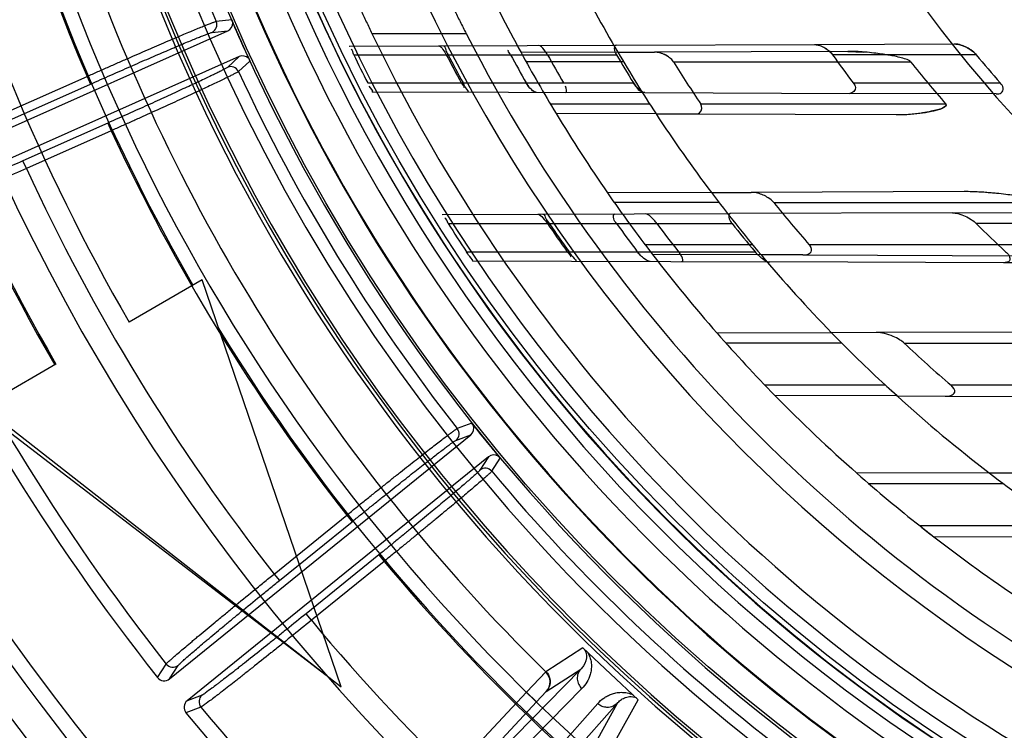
# Model space of a CAD drawing. Header units: millimetres. Extents: x 0 to 297, y 0 to 210.
# Tile 9 of 256: x 142.547 to 142.827, y 90.573 to 90.775. Entities that reach past the tile are written whole.
import ezdxf

# ---------------------------------------------------------------- set-up
doc = ezdxf.new("R2010")
doc.units = ezdxf.units.MM
doc.header["$LTSCALE"] = 16.335
doc.layers.get('0').update_dxf_attribs({"linetype": 'CONTINUOUS'})
for name, color, linetype in [('01_GLOBAL', 7, 'CONTINUOUS'), ('INTFCLR_144815', 7, 'CONTINUOUS'), ('INTFCLR_72935', 7, 'CONTINUOUS')]:
    doc.layers.add(name, color=color, linetype=linetype)

msp = doc.modelspace()

# ---------------------------------------------------------------- linework, layer by layer
at = {"color": 7, "linetype": 'Continuous'}
msp.add_circle((144.2368034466, 92.193132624), 3.04, dxfattribs=at)
at = {"color": 9, "linetype": 'Continuous'}
msp.add_arc((144.2368034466, 92.193132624), 3.001038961, 182.9674534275, 267.0325465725, dxfattribs=at)
at = {"layer": '01_GLOBAL', "color": 7, "linetype": 'Continuous'}
msp.add_circle((144.2368034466, 92.193132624), 3.08, dxfattribs=at)
at = {"layer": 'INTFCLR_144815', "color": 9, "linetype": 'Continuous'}
for p, q in [((142.6069472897, 90.77481928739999), (142.6025497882, 90.7743897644)), ((142.6013218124, 90.77125597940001), (142.605812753, 90.77168851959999)), ((142.6468510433, 90.7709503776), (142.6736457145, 90.7709503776)), ((142.6090666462, 90.764380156), (142.6057401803, 90.7613321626)), ((142.6088907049, 90.76014783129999), (142.6121524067, 90.7631284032)), ((142.5417021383, 90.7480191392), (142.5657952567, 90.7587460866)), ((142.5657952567, 90.7587460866), (142.566771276, 90.75655391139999)), ((142.5426781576, 90.745826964), (142.566771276, 90.75655391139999)), ((142.5716955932, 90.74549371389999), (142.5475806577, 90.7347570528)), ((142.5726716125, 90.74330153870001), (142.548556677, 90.7325648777)), ((142.5716955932, 90.74549371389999), (142.5726716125, 90.74330153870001)), ((142.548556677, 90.7325648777), (142.5475806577, 90.7347570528)), ((142.6752542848, 90.6601554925), (142.6711177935, 90.6586024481)), ((142.6707427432, 90.6552576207), (142.6749687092, 90.65683776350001)), ((142.6800032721, 90.65062059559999), (142.6775790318, 90.6468155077)), ((142.6809287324, 90.64648694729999), (142.6833078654, 90.65021014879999)), ((142.619002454, 90.61724722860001), (142.639664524, 90.63397904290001)), ((142.639664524, 90.63397904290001), (142.6411746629, 90.6321141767)), ((142.6205125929, 90.6153823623), (142.6411746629, 90.6321141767)), ((142.6487937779, 90.6227053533), (142.6281136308, 90.60595890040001)), ((142.6487937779, 90.6227053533), (142.6503039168, 90.6208404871)), ((142.6503039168, 90.6208404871), (142.6296237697, 90.6040940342)), ((142.619002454, 90.61724722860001), (142.6205125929, 90.6153823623)), ((142.6296237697, 90.6040940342), (142.6281136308, 90.60595890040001)), ((142.7068070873, 90.5962168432), (142.6963239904, 90.5894125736)), ((142.5858666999, 90.58780582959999), (142.5883193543, 90.5916431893)), ((142.5892592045, 90.5874315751), (142.5917129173, 90.59126052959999)), ((142.7062229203, 90.5901530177), (142.6293489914, 90.5119247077)), ((142.69644927, 90.5838315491), (142.7062229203, 90.5901530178)), ((142.6907726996, 90.5836584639), (142.626423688, 90.5146525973)), ((142.7065602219, 90.584649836), (142.6291113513, 90.50583645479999)), ((142.6907726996, 90.58365846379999), (142.693698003, 90.5809305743)), ((142.693698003, 90.5809305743), (142.6964314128, 90.5838785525)), ((142.5985334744, 90.5828056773), (142.594281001, 90.5812040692)), ((142.6293489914, 90.5119247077), (142.693698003, 90.5809305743)), ((142.6378686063, 90.4976701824), (142.7110874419, 90.580428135)), ((142.6439254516, 90.4983319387), (142.7166007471, 90.58047553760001)), ((142.7166007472, 90.58047553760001), (142.7109764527, 90.57028473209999)), ((142.716552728, 90.57054897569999), (142.7226091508, 90.581481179)), ((142.59819826, 90.5794114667), (142.5939378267, 90.57781262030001))]:
    msp.add_line(p, q, dxfattribs=at)
at = {"layer": 'INTFCLR_144815', "color": 6, "linetype": 'Continuous'}
for p, q in [((142.6072290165, 90.7740889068), (142.6069684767, 90.77476953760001)), ((142.5052554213, 90.72691751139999), (142.6058127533, 90.7716885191)), ((142.609066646, 90.7643801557), (142.5084939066, 90.7196022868)), ((142.6117981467, 90.7638264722), (142.6121275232, 90.7631819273)), ((142.5985337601, 90.70090896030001), (142.5777491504, 90.68890896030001)), ((142.6380740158, 90.585173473), (142.5985337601, 90.70090896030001)), ((142.5569645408, 90.67690896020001), (142.5350425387, 90.66425228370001)), ((142.5361799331, 90.66490895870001), (142.6380740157, 90.5851734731)), ((142.5350425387, 90.66425228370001), (142.6338257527, 90.5884978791)), ((142.6757154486, 90.6595229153), (142.6752876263, 90.6601129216)), ((142.5892592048, 90.5874315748), (142.6749687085, 90.6568377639)), ((142.6800032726, 90.65062059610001), (142.5942810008, 90.5812040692)), ((142.6827850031, 90.6507927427), (142.6832699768, 90.650255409))]:
    msp.add_line(p, q, dxfattribs=at)
at = {"layer": 'INTFCLR_144815', "color": 7, "linetype": 'Continuous'}
for p, q in [((142.7226090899, 90.5814811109), (142.7068069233, 90.59621686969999)), ((142.7147080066, 90.58884899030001), (142.7068069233, 90.59621686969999)), ((142.6964206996, 90.5895737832), (142.6907726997, 90.5836584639)), ((142.6907726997, 90.58365846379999), (142.6963238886, 90.58941267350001)), ((142.7226090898, 90.5814811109), (142.7147080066, 90.58884899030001))]:
    msp.add_line(p, q, dxfattribs=at)
at = {"layer": 'INTFCLR_144815', "color": 6, "linetype": 'Continuous'}
for radius in [0.5104906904, 0.4864760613]:
    msp.add_circle((143.076579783, 90.97690896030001), radius, dxfattribs=at)
for centre, radius, start, end in [((143.076579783, 90.97690896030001), 0.7037433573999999, 313.9937911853, 154.5150993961), ((143.076579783, 90.97690896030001), 0.6797433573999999, 312.9543589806, 154.5144414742), ((143.076579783, 90.97690896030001), 0.6572577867, 108.7136429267, 257.7559644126), ((143.076579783, 90.97690896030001), 0.5288304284, 45.0000000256, 314.9999999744), ((143.076579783, 90.97690896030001), 0.5278840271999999, 44.999999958, 315.000000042), ((143.076579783, 90.97690896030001), 0.5271191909, 44.99999997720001, 315.0000000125), ((143.076579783, 90.97690896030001), 0.5111765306, 47.86578076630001, 312.1342192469), ((143.076579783, 90.97690896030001), 0.5038693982, 45.72777364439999, 314.2722263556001), ((143.076579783, 90.97690896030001), 0.4878728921, 45.6663486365, 314.3336513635), ((143.076579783, 90.97690896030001), 0.4878399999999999, 45.741955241, 314.258044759), ((143.076579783, 90.97690896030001), 0.60041335, 180.0000000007, 210.0000000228), ((143.076579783, 90.97690896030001), 0.6, 180.0000000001, 210.0000000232), ((143.076579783, 90.97690896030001), 0.5760000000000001, 180, 209.9999999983), ((143.076579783, 90.97690896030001), 0.488, 190.6326298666, 247.7397281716), ((142.600341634, 90.77344739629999), 0.0024007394, 294.0980463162, 23.1112071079), ((142.604837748, 90.773881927), 0.002400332, 293.9659207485, 4.947000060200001), ((143.076579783, 90.97690896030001), 0.5112679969, 203.2829108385, 204.7170891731), ((143.076579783, 90.97690896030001), 0.5112984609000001, 203.3705704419, 204.6294295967), ((143.076579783, 90.97690896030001), 0.4765351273, 205.6072723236, 244.3927276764), ((143.076579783, 90.97690896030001), 0.4525204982, 207.0737153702, 242.9262846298), ((142.610044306, 90.7621882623), 0.002400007, 43.04760209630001, 114.0385179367), ((142.606712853, 90.759137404), 0.0024007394, 24.8892238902, 113.9019535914), ((143.0769374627, 90.9761686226), 0.62608, 204.5122890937, 218.3386713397), ((143.076579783, 90.97690896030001), 0.6797433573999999, 205.4855585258, 293.0456409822), ((143.076579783, 90.97690896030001), 0.7037433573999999, 205.4849006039, 292.0062088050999), ((142.6734592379, 90.65870408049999), 0.0024003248, 308.9658167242, 19.947083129), ((143.076579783, 90.97690896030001), 0.5112679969, 218.2829108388, 219.7170891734), ((143.076579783, 90.97690896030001), 0.5112984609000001, 218.3705704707, 219.6294295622), ((142.6692287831, 90.657120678), 0.0024007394, 309.0980464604, 38.1112069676), ((142.6815149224, 90.6487564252), 0.0024000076, 58.04761187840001, 129.038476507), ((142.6790866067, 90.64494727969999), 0.0024007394, 39.8892239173, 128.9019536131), ((142.587747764, 90.5892956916), 0.0023998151, 218.3800098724, 309.0354165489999), ((142.5957901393, 90.5793380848), 0.0023998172, 128.9646396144, 219.4730081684), ((143.0769374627, 90.9761686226), 0.62608, 219.5142520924, 233.3456460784)]:
    msp.add_arc(centre, radius, start, end, dxfattribs=at)
at = {"layer": 'INTFCLR_144815', "color": 9, "linetype": 'Continuous'}
for centre, radius, start, end in [((143.076579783, 90.97690896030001), 0.5509009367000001, 52.2436298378, 307.7563701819), ((143.076579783, 90.97690896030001), 0.6528896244, 125.9035433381, 247.5002459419), ((143.076579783, 90.97690896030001), 0.518921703, 52.5411294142, 307.4588705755), ((143.076579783, 90.97690896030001), 0.5036973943, 45.7280221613, 314.2719778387), ((143.076579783, 90.97690896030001), 0.4956986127, 45.73034182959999, 314.2696581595), ((143.0765797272, 90.9769089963), 0.5889772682, 125.9035433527, 247.5002459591), ((143.0765797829, 90.97690896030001), 0.5550226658, 128.484146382, 209.9999999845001), ((143.076579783, 90.97690896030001), 0.4911103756, 128.4841463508, 246.0405071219), ((143.0765797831, 90.97690896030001), 0.5554240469, 159.8720266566, 203.1279733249), ((143.076579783, 90.97690896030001), 0.5154788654, 159.8664381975, 203.1335617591), ((143.076579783, 90.97690896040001), 0.5429069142, 198.4596803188, 225.5403197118), ((143.0765797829, 90.97690896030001), 0.5154788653, 204.8664382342, 218.1335617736), ((143.0765797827, 90.9769089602), 0.5554240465, 204.8720266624, 218.1279733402), ((143.0769374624, 90.9761686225), 0.5818324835, 204.7515083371, 218.0887233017), ((143.0769374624, 90.9761686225), 0.6217776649, 204.6484090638, 218.201512), ((143.076579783, 90.97690896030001), 0.6663072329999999, 203.8266800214, 313.0809380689), ((143.076579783, 90.97690896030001), 0.6743078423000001, 203.8278898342, 312.5732768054), ((143.076579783, 90.97690896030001), 0.6983060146, 203.8266800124, 319.1799903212), ((143.0765797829, 90.97690896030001), 0.5550226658, 211.4870912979, 246.040507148), ((143.0765797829, 90.97690896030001), 0.5154788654, 219.8664382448, 233.1335617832), ((143.0765797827, 90.9769089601), 0.5554240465, 219.8720266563, 233.1279733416), ((143.0769374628, 90.9761686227), 0.581832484, 219.7536127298, 233.0962001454), ((142.5902053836, 90.5931288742), 0.0024008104, 218.228624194, 308.8994333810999), ((142.6000475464, 90.5809426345), 0.0024008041, 129.1003362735, 219.6239978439), ((143.0769374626, 90.9761686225), 0.6217776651, 219.6503858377, 233.208535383)]:
    msp.add_arc(centre, radius, start, end, dxfattribs=at)
at = {"layer": 'INTFCLR_144815', "color": 7, "linetype": 'Continuous'}
msp.add_arc((142.6935220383, 90.58655765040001), 0.0040001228, 317.0375709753, 45.5365050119, dxfattribs=at)
at = {"layer": 'INTFCLR_144815', "color": 6, "linetype": 'Continuous'}
for points, knots in [([(142.6284853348, 90.8108955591), (142.6287178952, 90.8106804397), (142.628988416, 90.81012463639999), (142.6294436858, 90.8092838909), (142.6299147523, 90.8082976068), (142.6304788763, 90.8070908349), (142.6311267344, 90.8056608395), (142.6318615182, 90.804014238), (142.6326821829, 90.8021557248), (142.6335875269, 90.8000954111), (142.6345785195, 90.7978372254), (142.6356512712, 90.7953981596), (142.6368068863, 90.7927825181), (142.6380409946, 90.7900081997), (142.6393521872, 90.7870857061), (142.6407361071, 90.7840319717), (142.6421851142, 90.7808702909), (142.6436941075, 90.77761724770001), (142.6452524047, 90.7743007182), (142.6463138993, 90.7720711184), (142.6468510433, 90.7709503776)], [0, 0, 0, 0, 0.021609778, 0.0408396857, 0.0657121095, 0.0959719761, 0.1317760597, 0.1727746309, 0.218975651, 0.2703579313, 0.326286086, 0.3871934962, 0.4521156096, 0.521345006, 0.5943173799, 0.6706125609, 0.7500421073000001, 0.8315558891, 0.9152237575, 1, 1, 1, 1]), ([(142.6541888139, 90.8108955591), (142.6544253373, 90.81068227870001), (142.6547078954, 90.81013040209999), (142.6551807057, 90.8092947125), (142.6556723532, 90.8083150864), (142.6562617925, 90.80711607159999), (142.6569402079, 90.8056947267), (142.6577109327, 90.8040573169), (142.6585736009, 90.80220713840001), (142.659526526, 90.80015538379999), (142.6605715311, 90.79790435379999), (142.6617046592, 90.7954709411), (142.6629277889, 90.7928582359), (142.6642368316, 90.790083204), (142.6656299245, 90.78715757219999), (142.667103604, 90.7840961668), (142.6686491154, 90.7809240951), (142.6702621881, 90.7776559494), (142.6719309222, 90.7743211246), (142.6730692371, 90.7720781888), (142.6736457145, 90.7709503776)], [0, 0, 0, 0, 0.0214966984, 0.0405828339, 0.065279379, 0.09529254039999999, 0.1308285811, 0.1715592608, 0.217451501, 0.2686150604, 0.3242550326, 0.3849632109, 0.4497974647, 0.5189726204, 0.5920632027, 0.6685125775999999, 0.7483022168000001, 0.830228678, 0.9145080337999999, 1, 1, 1, 1]), ([(142.5657952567, 90.7587460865), (142.5668307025, 90.7592059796), (142.5689011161, 90.7601236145), (142.5719950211, 90.761489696), (142.5750510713, 90.7628340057), (142.5780322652, 90.7641403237), (142.5809121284, 90.7653965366), (142.5836743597, 90.7665957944), (142.5863094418, 90.7677342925), (142.5888016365, 90.76880525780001), (142.5911273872, 90.76979847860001), (142.5932692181, 90.7707062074), (142.5952134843, 90.7715232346), (142.5969522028, 90.77224585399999), (142.598470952, 90.7728697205), (142.5997570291, 90.7733847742), (142.6008008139, 90.77380060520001), (142.6017018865, 90.77411933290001), (142.6022507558, 90.7743552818), (142.6025497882, 90.7743897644)], [0, 0, 0, 0, 0.0850728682, 0.170047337, 0.2539515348, 0.3357640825, 0.4144451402, 0.4898706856, 0.5618777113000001, 0.6299846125, 0.6935502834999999, 0.7517701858, 0.8046568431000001, 0.8519046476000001, 0.8931578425, 0.9279251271, 0.9559751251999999, 0.9773975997, 1, 1, 1, 1]), ([(142.6088907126, 90.7601478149), (142.608654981, 90.7599396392), (142.6080824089, 90.75967844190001), (142.6071939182, 90.7591965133), (142.606130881, 90.75867365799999), (142.6048356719, 90.75803869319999), (142.6033113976, 90.75730763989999), (142.6015681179, 90.75648001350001), (142.5996146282, 90.7555617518), (142.5974726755, 90.75456271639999), (142.5951606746, 90.7534918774), (142.5926939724, 90.7523558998), (142.5900823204, 90.7511592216), (142.5873493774, 90.7499127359), (142.5845227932, 90.74862936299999), (142.5816334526, 90.7473230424), (142.578692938, 90.7459984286), (142.5757016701, 90.744655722), (142.5736886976, 90.74375550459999), (142.5726716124, 90.74330153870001)], [0, 0, 0, 0, 0.0236146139, 0.0463538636, 0.0762315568, 0.112430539, 0.154715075, 0.2031505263, 0.2573373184, 0.3167930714, 0.3806188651, 0.4486563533, 0.5207089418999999, 0.5963276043, 0.674203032, 0.7538026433, 0.8344246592, 0.9163675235, 1, 1, 1, 1]), ([(142.6396645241, 90.63397904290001), (142.6405454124, 90.6346910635), (142.6423090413, 90.6361143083), (142.6449489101, 90.6382385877), (142.6475657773, 90.6403383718), (142.6501215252, 90.6423830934), (142.6525887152, 90.644350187), (142.6549508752, 90.6462268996), (142.6572031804, 90.64800979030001), (142.6593339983, 90.6496896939), (142.6613208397, 90.6512487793), (142.6631496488, 90.652675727), (142.664810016, 90.6539631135), (142.6662965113, 90.65510632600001), (142.6675957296, 90.6560969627), (142.6686983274, 90.6569223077), (142.6695912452, 90.65758811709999), (142.6703732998, 90.65812511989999), (142.6708388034, 90.6584920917), (142.6711177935, 90.6586024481)], [0, 0, 0, 0, 0.0850492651, 0.1701690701, 0.2544288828, 0.3369797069, 0.415932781, 0.4913591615, 0.5635131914, 0.6316257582, 0.6951004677, 0.7531483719, 0.8058019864, 0.8528569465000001, 0.8939622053, 0.928463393, 0.9563192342, 0.9774719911, 1, 1, 1, 1]), ([(142.6809287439, 90.6464869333), (142.6807549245, 90.6462248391), (142.6802694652, 90.6458243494), (142.6795359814, 90.64512888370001), (142.6786444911, 90.64434871), (142.6775577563, 90.64340015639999), (142.6762746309, 90.6422995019), (142.6748049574, 90.6410488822), (142.6731556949, 90.6396563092), (142.6713452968, 90.63813693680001), (142.669389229, 90.636504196), (142.6673005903, 90.6347684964), (142.6650876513, 90.63293664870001), (142.6627704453, 90.6310252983), (142.6603723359, 90.6290540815), (142.6579195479, 90.6270444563), (142.6554220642, 90.62500391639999), (142.6528802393, 90.6229327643), (142.6511688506, 90.6215422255), (142.6503039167, 90.6208404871)], [0, 0, 0, 0, 0.0236146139, 0.0463538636, 0.0762315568, 0.112430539, 0.154715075, 0.2031505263, 0.2573373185, 0.3167930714, 0.3806188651, 0.4486563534, 0.5207089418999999, 0.5963276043, 0.674203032, 0.7538026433, 0.8344246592, 0.9163675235, 1, 1, 1, 1])]:
    msp.add_open_spline(points, degree=3, knots=knots, dxfattribs=at)
at = {"layer": 'INTFCLR_144815', "color": 9, "linetype": 'Continuous'}
for points, knots in [([(142.566771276, 90.75655391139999), (142.5677356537, 90.7569832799), (142.5696586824, 90.7578377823), (142.5725288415, 90.7591080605), (142.5753610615, 90.76035641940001), (142.5781341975, 90.761573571), (142.5808275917, 90.7627504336), (142.5834219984, 90.7638785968), (142.5858995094, 90.7649503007), (142.5882430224, 90.76595813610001), (142.5904357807, 90.76689494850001), (142.5924619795, 90.767753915), (142.5943069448, 90.7685290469), (142.5959579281, 90.76921448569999), (142.5974031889, 90.76980704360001), (142.5986329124, 90.77029802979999), (142.5996365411, 90.7706968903), (142.6005048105, 90.7710006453), (142.6010342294, 90.7712283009), (142.6013218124, 90.77125597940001)], [0, 0, 0, 0, 0.0843226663, 0.168089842, 0.250712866, 0.3315559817, 0.4099994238, 0.4854968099, 0.5575372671, 0.6256197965, 0.6892684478, 0.7480054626, 0.8014118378, 0.8491164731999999, 0.8908026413, 0.9261630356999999, 0.9549373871, 0.976922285, 1, 1, 1, 1]), ([(142.6057401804, 90.7613321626), (142.6055267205, 90.7611365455), (142.6050021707, 90.76089505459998), (142.6041941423, 90.7604523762), (142.603225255, 90.7599730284), (142.6020369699, 90.759387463), (142.6006290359, 90.7587097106), (142.5990142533, 90.7579411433), (142.5972029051, 90.757088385), (142.5952080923, 90.7561570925), (142.5930442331, 90.75515422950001), (142.5907268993, 90.7540869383), (142.5882722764, 90.75296272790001), (142.5856970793, 90.7517892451), (142.583019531, 90.7505748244), (142.5802598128, 90.74932861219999), (142.5774390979, 90.7480601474), (142.5745779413, 90.74677869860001), (142.5726587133, 90.7459225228), (142.5716955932, 90.74549371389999)], [0, 0, 0, 0, 0.0231275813, 0.0451535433, 0.0739556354, 0.1093267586, 0.151023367, 0.1987508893, 0.2521830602, 0.3109402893, 0.3746024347, 0.4426883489, 0.5147332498, 0.5902585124, 0.6687402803, 0.7495811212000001, 0.8321331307, 0.9157872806, 1, 1, 1, 1]), ([(142.5475806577, 90.7347570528), (142.5454228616, 90.7337963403), (142.5422096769, 90.73237199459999), (142.5384718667, 90.73072656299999), (142.5363813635, 90.7298096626), (142.5334163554, 90.7285125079), (142.5300795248, 90.7270617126), (142.5268277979, 90.7256615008), (142.5251037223, 90.72492325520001), (142.5228408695, 90.72395817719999), (142.5206908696, 90.7230503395), (142.5186531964, 90.72220384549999), (142.5175440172, 90.721748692), (142.5160166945, 90.7211157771), (142.514436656, 90.72055106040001), (142.5133693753, 90.7200836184), (142.5130159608, 90.72004868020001)], [0, 0, 0, 0, 0.1885958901, 0.2806355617, 0.326086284, 0.3708631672, 0.5390435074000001, 0.6166103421, 0.6535475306, 0.6887931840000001, 0.8130345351, 0.8398998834, 0.8649581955, 0.9087982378, 0.9716437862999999, 1, 1, 1, 1]), ([(142.548556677, 90.7325648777), (142.5462619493, 90.73154112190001), (142.5428450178, 90.7300229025), (142.5388704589, 90.7282684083), (142.5366476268, 90.7272905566), (142.5334950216, 90.72590706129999), (142.5299471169, 90.724359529), (142.526490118, 90.72286491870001), (142.5246573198, 90.72207666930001), (142.522251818, 90.7210461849), (142.519966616, 90.72007598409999), (142.5178009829, 90.7191708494), (142.5166221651, 90.7186839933), (142.5149992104, 90.71800772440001), (142.5133203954, 90.7173991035), (142.5121886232, 90.7169002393), (142.5118136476, 90.7168569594)], [0, 0, 0, 0, 0.1886068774, 0.2806528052, 0.3261053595, 0.3708840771, 0.5390716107, 0.6166420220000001, 0.6535802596, 0.6888257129, 0.813068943, 0.8399338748, 0.8649917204, 0.9088314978, 0.9716673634, 1, 1, 1, 1]), ([(142.6411746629, 90.6321141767), (142.6419950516, 90.6327785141), (142.6436313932, 90.63410161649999), (142.6460749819, 90.6360714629), (142.6484875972, 90.6380103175), (142.6508512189, 90.63990373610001), (142.6531482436, 90.6417375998), (142.6553622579, 90.64349880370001), (142.6574779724, 90.64517521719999), (142.6594807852, 90.6467552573), (142.6613563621, 90.64822767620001), (142.663091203, 90.64958179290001), (142.6646726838, 90.650808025), (142.6660900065, 90.65189741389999), (142.6673326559, 90.65284384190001), (142.6683934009, 90.653636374), (142.6692595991, 90.6542814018), (142.6700196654, 90.65479953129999), (142.6704721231, 90.6551564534), (142.6707427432, 90.6552576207)], [0, 0, 0, 0, 0.08432267, 0.1680898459, 0.2507128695, 0.3315559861, 0.4099994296, 0.4854968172, 0.5575372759, 0.6256198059, 0.6892684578, 0.7480054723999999, 0.8014118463, 0.8491164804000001, 0.8908026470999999, 0.9261630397, 0.9549373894, 0.9769222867, 1, 1, 1, 1]), ([(142.6775790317, 90.6468155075), (142.6774234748, 90.6465713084), (142.6769793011, 90.6462022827), (142.6763133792, 90.6455655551), (142.6755015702, 90.64485177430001), (142.6745053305, 90.6439786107), (142.6733207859, 90.6429595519), (142.6719599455, 90.64179923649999), (142.6704310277, 90.64050672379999), (142.6687452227, 90.6390908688), (142.6669146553, 90.63756212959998), (142.664952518, 90.63593143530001), (142.6628725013, 90.63421022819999), (142.6606887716, 90.6324102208), (142.6584167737, 90.6305441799), (142.6560736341, 90.62862616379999), (142.6536773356, 90.6266708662), (142.6512453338, 90.6246925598), (142.6496130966, 90.6233688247), (142.6487937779, 90.6227053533)], [0, 0, 0, 0, 0.0231275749, 0.0451535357, 0.0739556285, 0.1093267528, 0.1510233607, 0.1987508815, 0.2521830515, 0.3109402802, 0.3746024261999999, 0.4426883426, 0.5147332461, 0.5902585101, 0.6687402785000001, 0.7495811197, 0.8321331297, 0.9157872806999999, 1, 1, 1, 1]), ([(142.58831935, 90.5916431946), (142.5885258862, 90.5919536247), (142.5891099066, 90.5924222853), (142.589988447, 90.593247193), (142.5915822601, 90.59462592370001), (142.5935000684, 90.5962716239), (142.5953982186, 90.59786991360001), (142.5966726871, 90.5989386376), (142.5988667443, 90.6007721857), (142.6011546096, 90.60266907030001), (142.6035324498, 90.6046307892), (142.6052705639, 90.60606171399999), (142.6084611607, 90.60868057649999), (142.6117128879, 90.611334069), (142.614567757, 90.6136545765), (142.616533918, 90.61525018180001), (142.6180134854, 90.6164478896), (142.6190024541, 90.61724722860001)], [0, 0, 0, 0, 0.0279848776, 0.0550497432, 0.090869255, 0.1859202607, 0.2448529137, 0.2770844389, 0.3107592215, 0.4594581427, 0.5001431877, 0.5421235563, 0.6284328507, 0.8099506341, 0.8571271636, 0.9045593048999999, 1, 1, 1, 1]), ([(142.5917129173, 90.59126052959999), (142.5919022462, 90.5915558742), (142.5924519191, 90.591998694), (142.5932738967, 90.592778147), (142.5947686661, 90.59407903), (142.5965678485, 90.5956302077), (142.598349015, 90.59713664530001), (142.5995450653, 90.59814371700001), (142.6016043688, 90.5998711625), (142.6037519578, 90.6016580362), (142.6059844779, 90.60350545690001), (142.6076164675, 90.60485287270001), (142.6106125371, 90.6073185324), (142.6136660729, 90.6098167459), (142.6163472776, 90.6120010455), (142.6181939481, 90.6135028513), (142.6195836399, 90.6146301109), (142.6205125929, 90.6153823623)], [0, 0, 0, 0, 0.0280090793, 0.05508402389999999, 0.09090385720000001, 0.1859566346, 0.2448900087, 0.2771208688, 0.3107936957, 0.459488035, 0.5001712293, 0.5421496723, 0.628455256, 0.8099624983, 0.857135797, 0.9045651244, 1, 1, 1, 1]), ([(142.6281136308, 90.60595890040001), (142.6262780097, 90.604472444), (142.6235429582, 90.6022649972), (142.6203583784, 90.59970821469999), (142.6185764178, 90.5982814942), (142.6160481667, 90.59626113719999), (142.6132005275, 90.5939961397), (142.610422, 90.5918020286), (142.6089477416, 90.5906427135), (142.6070117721, 90.5891248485), (142.6051699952, 90.58769148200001), (142.6034208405, 90.5863464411), (142.6024672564, 90.5856197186), (142.6011557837, 90.5846130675), (142.5997757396, 90.583658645), (142.5988658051, 90.5829308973), (142.5985334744, 90.5828056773)], [0, 0, 0, 0, 0.188595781, 0.280635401, 0.3260860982, 0.3708629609, 0.5390432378, 0.6166100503, 0.6535472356, 0.6887928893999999, 0.8130342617, 0.8398996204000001, 0.8649579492, 0.9087980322, 0.9716436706, 1, 1, 1, 1]), ([(142.6296237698, 90.6040940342), (142.6276721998, 90.6025112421), (142.624764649, 90.6001603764), (142.621379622, 90.5974369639), (142.6194856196, 90.59591711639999), (142.6167985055, 90.5937648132), (142.6137720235, 90.5913517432), (142.6108196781, 90.58901328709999), (142.6092533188, 90.5877775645), (142.6071965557, 90.58615951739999), (142.6052402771, 90.5846309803), (142.6033827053, 90.58319617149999), (142.6023700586, 90.5824208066), (142.6009774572, 90.5813474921), (142.5995133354, 90.58032515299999), (142.5985492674, 90.57955030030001), (142.5981982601, 90.57941146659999)], [0, 0, 0, 0, 0.1886067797, 0.2806526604, 0.3261051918, 0.3708838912, 0.5390713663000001, 0.6166417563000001, 0.6535799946, 0.6888254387, 0.8130686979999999, 0.8399336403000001, 0.8649915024, 0.908831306, 0.9716672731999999, 1, 1, 1, 1]), ([(142.7073578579, 90.59570308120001), (142.7076421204, 90.59525637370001), (142.7081573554, 90.5936854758), (142.7074815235, 90.5915871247), (142.7065275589, 90.5904500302), (142.706222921, 90.5901530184)], [0, 0, 0, 0, 0.2630281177, 0.7886445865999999, 1, 1, 1, 1]), ([(142.7082780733, 90.5948449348), (142.708865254, 90.5938342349), (142.7093439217, 90.5921595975), (142.7092603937, 90.59005242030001), (142.7089075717, 90.5883372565), (142.7080825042, 90.586461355), (142.7071011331, 90.5852002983), (142.7065602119, 90.5846498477)], [0, 0, 0, 0, 0.3172302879, 0.4504430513, 0.570800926, 0.7905518, 1, 1, 1, 1]), ([(142.706222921, 90.5901530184), (142.7059003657, 90.5898050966), (142.7053648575, 90.58892968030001), (142.7051473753, 90.5873731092), (142.7055651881, 90.5858367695), (142.7061967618, 90.58499055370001), (142.7065602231, 90.58464983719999)], [0, 0, 0, 0, 0.2341584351, 0.4914350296, 0.7541194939, 1, 1, 1, 1]), ([(142.7110874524, 90.5804281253), (142.7116021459, 90.58100423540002), (142.7124812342, 90.58179816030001), (142.7138367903, 90.58262476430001), (142.7149853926, 90.5831335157), (142.7162839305, 90.58349855), (142.7178007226, 90.58366297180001), (142.7194773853, 90.5835044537), (142.7206059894, 90.5831141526), (142.7211380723, 90.5828528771)], [0, 0, 0, 0, 0.2090924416, 0.3168646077, 0.4288106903, 0.548023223, 0.6805598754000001, 0.839562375, 1, 1, 1, 1]), ([(142.7136757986, 90.579322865), (142.7132221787, 90.5793472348), (142.7122735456, 90.57956079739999), (142.7114526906, 90.5800893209), (142.7110874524, 90.5804281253)], [0, 0, 0, 0, 0.4769491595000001, 1, 1, 1, 1]), ([(142.7166007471, 90.58047553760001), (142.7162761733, 90.5801294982), (142.7153784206, 90.579488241), (142.7142735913, 90.5792907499), (142.7136757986, 90.579322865)], [0, 0, 0, 0, 0.4421221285, 1, 1, 1, 1]), ([(142.7166007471, 90.58047553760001), (142.7168760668, 90.58080048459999), (142.7175066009, 90.5814052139), (142.7186833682, 90.5821058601), (142.7202484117, 90.5825311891), (142.7214696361, 90.5823141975), (142.7220582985, 90.58199478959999)], [0, 0, 0, 0, 0.210222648, 0.4274669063, 0.669421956, 1, 1, 1, 1])]:
    msp.add_open_spline(points, degree=3, knots=knots, dxfattribs=at)
at = {"layer": 'INTFCLR_144815', "color": 7, "linetype": 'Continuous'}
msp.add_open_spline([(142.6963706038, 90.5894567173), (142.6969061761, 90.5889313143), (142.6975732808, 90.58772579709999), (142.6976134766, 90.5856262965), (142.6969711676, 90.5843906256), (142.69644927, 90.5838315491)], degree=3, knots=[0, 0, 0, 0, 0.3652834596, 0.6276282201, 1, 1, 1, 1], dxfattribs=at)
at = {"layer": 'INTFCLR_72935', "color": 9, "linetype": 'Continuous'}
for p, q in [((142.7727373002, 90.7678483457), (142.8125214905, 90.7679872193)), ((142.6404167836, 90.76738645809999), (142.7162926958, 90.767651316)), ((142.7167722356, 90.76565299), (142.6892498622, 90.76555691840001)), ((142.7821790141, 90.76588130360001), (142.7272349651, 90.7656895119)), ((142.6416527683, 90.7649089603), (142.7164239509, 90.7649089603)), ((142.7183974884, 90.76290896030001), (142.6907065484, 90.76290896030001)), ((142.732600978, 90.76290896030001), (142.8000917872, 90.76290896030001)), ((142.8187441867, 90.7649089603), (142.7778810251, 90.7649089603)), ((142.6456444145, 90.75690896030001), (142.7212451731, 90.75690896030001)), ((142.7837453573, 90.75690896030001), (142.8255655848, 90.75690896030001)), ((142.646892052, 90.75440885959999), (142.7244879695, 90.7541379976)), ((142.8244039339, 90.75378922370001), (142.7827959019, 90.7539344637)), ((142.7258454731, 90.75090896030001), (142.6976099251, 90.75090896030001)), ((142.8101060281, 90.75090896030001), (142.7404015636, 90.75090896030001)), ((142.7276537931, 90.7481269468), (142.6992227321, 90.7482261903)), ((142.7385015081, 90.7480890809), (142.7959481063, 90.74788855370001)), ((142.8153371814, 90.72599704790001), (142.7547219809, 90.7257854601)), ((142.7434016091, 90.7257459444), (142.7138684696, 90.7256428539)), ((142.745559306, 90.7229089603), (142.715777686, 90.7229089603)), ((142.7611315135, 90.7229089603), (142.8375798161, 90.7229089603)), ((142.6668633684, 90.7194787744), (142.7487500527, 90.7197646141)), ((142.8119728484, 90.71998530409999), (142.8587514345, 90.7201485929)), ((142.6685307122, 90.7169089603), (142.7493179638, 90.7169089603)), ((142.8674972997, 90.7169089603), (142.8187529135, 90.7169089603)), ((142.7551228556, 90.7109089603), (142.7245312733, 90.7109089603)), ((142.8515374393, 90.7109089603), (142.7712368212, 90.7109089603)), ((142.6737401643, 90.70890896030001), (142.7558228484, 90.70890896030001)), ((142.6754393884, 90.7063092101), (142.7600178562, 90.70601397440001)), ((142.7575332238, 90.7080226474), (142.7266479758, 90.70813045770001)), ((142.7694425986, 90.70798107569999), (142.8341737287, 90.7077551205)), ((142.8771574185, 90.7056050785), (142.8265465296, 90.70578174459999)), ((142.7776079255, 90.6858653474), (142.7450355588, 90.685751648)), ((142.8605553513, 90.6861548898), (142.7902673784, 90.6859095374)), ((142.7805146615, 90.68290896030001), (142.7475537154, 90.68290896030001)), ((142.7982541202, 90.68290896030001), (142.8915342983, 90.68290896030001)), ((142.7929346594, 90.67090896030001), (142.7586833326, 90.67090896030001)), ((142.9134437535, 90.67090896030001), (142.8115871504, 90.67090896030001)), ((142.7962293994, 90.66788757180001), (142.7615006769, 90.6680087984)), ((142.8098743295, 90.6678399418), (142.8881337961, 90.66756676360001)), ((142.8224062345, 90.6460217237), (142.7848248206, 90.6458905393)), ((142.8265106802, 90.6429089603), (142.7882429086, 90.6429089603)), ((142.8433962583, 90.6309089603), (142.8027583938, 90.6309089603)), ((142.8482206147, 90.6277060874), (142.806667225, 90.6278511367))]:
    msp.add_line(p, q, dxfattribs=at)
at = {"layer": 'INTFCLR_72935', "color": 6, "linetype": 'Continuous'}
for p, q in [((142.6403849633, 90.76738634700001), (142.6404167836, 90.76738645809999)), ((142.7162926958, 90.767651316), (142.7727373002, 90.7678483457)), ((142.7167722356, 90.76565299), (142.7272349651, 90.7656895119)), ((142.646892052, 90.75440885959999), (142.6468596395, 90.7544089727)), ((142.7244879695, 90.7541379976), (142.7827959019, 90.7539344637)), ((142.7276537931, 90.7481269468), (142.7385015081, 90.7480890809)), ((142.7434016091, 90.7257459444), (142.7547219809, 90.7257854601)), ((142.6668295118, 90.7194786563), (142.6668633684, 90.7194787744)), ((142.8119728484, 90.71998530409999), (142.7487500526, 90.719764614)), ((142.6754393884, 90.7063092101), (142.6754046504, 90.70630933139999)), ((142.7694425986, 90.70798107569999), (142.7575332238, 90.7080226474)), ((142.8265465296, 90.70578174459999), (142.7600178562, 90.70601397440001)), ((142.7902673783, 90.6859095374), (142.7776079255, 90.6858653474)), ((142.7962293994, 90.66788757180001), (142.8098743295, 90.6678399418)), ((142.8224062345, 90.6460217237), (142.8374067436, 90.64607408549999))]:
    msp.add_line(p, q, dxfattribs=at)
at = {"layer": 'INTFCLR_72935', "color": 7, "linetype": 'Continuous'}
for p, q in [((142.7286299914, 90.7655047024), (142.7272349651, 90.7656895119)), ((142.7727373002, 90.7678483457), (142.7742574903, 90.76756233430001)), ((142.7821790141, 90.76588130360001), (142.7866946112, 90.76569632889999)), ((142.6914310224, 90.75587812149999), (142.6907387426, 90.75690896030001)), ((142.7212451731, 90.75690896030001), (142.7220297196, 90.7558336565)), ((142.8119728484, 90.71998530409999), (142.8135396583, 90.7197714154)), ((142.72421658, 90.70698451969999), (142.7230963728, 90.7080073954)), ((142.7940133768, 90.66991257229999), (142.7929346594, 90.67090896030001)), ((142.7962293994, 90.66788757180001), (142.7940133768, 90.66991257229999)), ((142.8027583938, 90.6309089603), (142.8039998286, 90.6299301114)), ((142.8039998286, 90.6299301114), (142.806667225, 90.6278511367))]:
    msp.add_line(p, q, dxfattribs=at)
at = {"layer": 'INTFCLR_72935', "color": 6, "linetype": 'Continuous'}
for centre, radius, start, end in [((143.076579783, 90.97690896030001), 0.4827613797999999, 90, 270.0000000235), ((143.076579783, 90.97690896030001), 0.4587930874, 90, 270.0000000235), ((143.076579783, 90.97690896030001), 0.441241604, 208.6197133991, 211.2163513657), ((143.076579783, 90.97690896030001), 0.417241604, 210.4187297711, 213.251850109), ((143.0765433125, 90.9769042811), 0.4838096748, 205.9877624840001, 207.0465723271), ((143.0760485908, 90.9769036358), 0.4598248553, 207.4538193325, 208.5830080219), ((143.0765425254, 90.9769037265), 0.4598041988, 207.4551693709, 208.5844232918), ((143.0772399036, 90.97690319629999), 0.4447253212, 208.4691677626, 209.6482828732), ((143.0760476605, 90.97690289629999), 0.4344961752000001, 209.2031391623, 210.418990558), ((143.0772387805, 90.9769022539), 0.4184835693, 210.4359570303, 211.7148125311), ((143.0748983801, 90.97688359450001), 0.403673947, 212.0100481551, 214.0416178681), ((143.0754624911, 90.97689913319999), 0.3653690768, 215.4651950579, 217.020732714), ((143.0671433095, 90.9755901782), 0.3413939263, 218.5339978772, 221.1573294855), ((143.0754601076, 90.9768959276), 0.3329287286, 219.5486945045, 221.3580853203), ((143.076579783, 90.97690896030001), 0.441241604, 214.7120513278, 217.5274422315), ((143.076579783, 90.97690896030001), 0.417241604, 217.0104463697, 220.1235459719), ((143.0748870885, 90.9768704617), 0.4036570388, 218.9875622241, 221.2145019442), ((143.0765422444, 90.976902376), 0.4838077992, 212.5061328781, 213.6367290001), ((143.0760471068, 90.97690115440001), 0.4598222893, 214.4313826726, 215.6489121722), ((143.0765411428, 90.97690134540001), 0.4598017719, 214.4331641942, 215.6507751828), ((143.0772384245, 90.97690049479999), 0.4447226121, 215.7758000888, 217.0566093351), ((143.0760459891, 90.97689988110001), 0.434493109, 216.7537861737, 218.0820862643), ((143.0772370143, 90.9768988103), 0.4184801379, 218.4090574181, 219.8207919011), ((143.0754596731, 90.97689253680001), 0.3653625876, 225.3633612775, 227.1783397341), ((143.076579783, 90.97690896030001), 0.441241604, 221.2891321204, 224.4326480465), ((143.076579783, 90.97690896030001), 0.417241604, 224.2301428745, 227.1711821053), ((143.0748739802, 90.97685030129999), 0.40363357, 226.7388897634, 229.2853896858), ((143.076579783, 90.97690896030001), 0.441241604, 228.60750313, 231.6422147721), ((143.076579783, 90.97690896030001), 0.417241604, 232.4700577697, 236.0223614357)]:
    msp.add_arc(centre, radius, start, end, dxfattribs=at)
at = {"layer": 'INTFCLR_72935', "color": 9, "linetype": 'Continuous'}
for centre, radius, start, end in [((143.076579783, 90.97690896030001), 0.3372409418, 202.4933176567, 269.9999999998), ((143.076579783, 90.97690896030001), 0.441241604, 205.3056735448, 208.6197133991), ((143.0765797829, 90.97690896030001), 0.417241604, 206.8886711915, 210.4187297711), ((143.076579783, 90.97690896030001), 0.441241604, 211.2163513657, 214.7120513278), ((143.0765797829, 90.97690896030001), 0.417241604, 213.251850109, 217.0104463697), ((143.076579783, 90.97690896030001), 0.441241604, 217.5274422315, 221.2891321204), ((143.0765797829, 90.97690896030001), 0.417241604, 220.1235459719, 224.2301428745), ((143.076579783, 90.97690896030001), 0.441241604, 224.4326480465, 228.60750313), ((143.0765797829, 90.97690896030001), 0.417241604, 227.7850563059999, 232.4700577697), ((143.076579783, 90.97690896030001), 0.441241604, 232.2866422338, 236.2445876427)]:
    msp.add_arc(centre, radius, start, end, dxfattribs=at)
at = {"layer": 'INTFCLR_72935', "color": 7, "linetype": 'Continuous'}
for centre, radius, start, end in [((143.076579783, 90.97690896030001), 0.417241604, 227.1711821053, 227.7850563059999), ((143.076579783, 90.97690896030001), 0.441241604, 231.6422147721, 232.2866422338), ((143.0763332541, 90.97659265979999), 0.4408405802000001, 231.84642446, 232.2868423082)]:
    msp.add_arc(centre, radius, start, end, dxfattribs=at)
at = {"layer": 'INTFCLR_72935', "color": 6, "linetype": 'Continuous'}
for points, knots in [([(143.076579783, 90.6788378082), (143.0706361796, 90.6785939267), (143.0587312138, 90.67846285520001), (143.0408986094, 90.6793334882), (143.0231177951, 90.6812750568), (143.005397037, 90.68429488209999), (142.9878404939, 90.6883930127), (142.9708282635, 90.6934674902), (142.954190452, 90.6995181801), (142.9379335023, 90.7065396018), (142.9218630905, 90.71466341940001), (142.9063150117, 90.7237411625), (142.8913522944, 90.73373415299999), (142.8770245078, 90.7446057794), (142.8633842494, 90.75631563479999), (142.8504757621, 90.7688238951), (142.8383489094, 90.7820799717), (142.8270447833, 90.7960384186), (142.8166104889, 90.8106371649), (142.8070760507, 90.8258289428), (142.7984715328, 90.8415649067), (142.7908296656, 90.8577847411), (142.7841805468, 90.87441960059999), (142.7785433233, 90.8914150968), (142.7739343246, 90.90871884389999), (142.7703697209, 90.92627141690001), (142.7678635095, 90.94400607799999), (142.7664253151, 90.96185115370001), (142.7660590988, 90.9797319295), (142.7667629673, 90.9975852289), (142.768531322, 91.01535223), (142.7713575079, 91.0329799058), (142.7752315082, 91.0504072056), (142.7801399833, 91.0675728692), (142.7860640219, 91.0844106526), (142.7929796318, 91.10085445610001), (142.8008581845, 91.1168430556), (142.809672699, 91.13232707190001), (142.8193875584, 91.14724626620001), (142.8299665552, 91.1615489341), (142.84136955, 91.1751863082), (142.8535663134, 91.18812312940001), (142.8665039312, 91.2003024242), (142.8801433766, 91.21169022), (142.8944288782, 91.2222412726), (142.9093126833, 91.2319198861), (142.9247350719, 91.2406901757), (142.9406255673, 91.2485161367), (142.9566024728, 91.2552379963), (142.9721610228, 91.2607549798), (142.9866090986, 91.2650249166), (142.9996894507, 91.26821723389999), (143.0113403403, 91.27054543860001), (143.0224063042, 91.2723291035), (143.0338445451, 91.27374486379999), (143.0465618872, 91.2748000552), (143.060970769, 91.2753422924), (143.0711500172, 91.2752029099), (143.076579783, 91.2749801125)], [0, 0, 0, 0, 0.0185657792, 0.0371317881, 0.0556907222, 0.0743562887, 0.09320238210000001, 0.1119235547, 0.1297297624, 0.1484268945, 0.1671582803, 0.1858963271, 0.2045840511, 0.2232805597, 0.2419956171, 0.2606571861, 0.279345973, 0.2980347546, 0.3166822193, 0.3353169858, 0.3539795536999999, 0.37262367, 0.3912431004, 0.4098577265, 0.4284753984, 0.447098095, 0.4657246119, 0.4843422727, 0.5029402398, 0.5215093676, 0.5400730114, 0.5586323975, 0.5771953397, 0.5957586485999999, 0.6143210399, 0.632871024, 0.6514010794, 0.6699183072, 0.6884459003, 0.706933, 0.7254083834, 0.7438943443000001, 0.7623915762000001, 0.7808313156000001, 0.7993174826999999, 0.8177867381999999, 0.836209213, 0.8546573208, 0.8730372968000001, 0.8902751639, 0.9061519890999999, 0.920037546, 0.9322836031, 0.9432240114, 0.9550134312, 0.9682465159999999, 0.9830392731, 1, 1, 1, 1]), ([(143.076579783, 90.6701525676), (143.0735691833, 90.67002430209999), (143.0675438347, 90.66985651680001), (143.0585026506, 90.6698713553), (143.0494657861, 90.6701526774), (143.0404411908, 90.6707002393), (143.0314366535, 90.6715135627), (143.0224599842, 90.67259194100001), (143.0135189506, 90.6739344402), (143.0046212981, 90.6755398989), (142.9957747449, 90.6774069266), (142.9869869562, 90.6795339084), (142.9782655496, 90.68191900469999), (142.9696180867, 90.68456015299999), (142.9610520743, 90.6874550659), (142.9525749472, 90.6906012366), (142.9441940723, 90.6939959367), (142.9359167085, 90.6976362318), (142.9277499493, 90.7015190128), (142.9197009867, 90.7056408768), (142.9117766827, 90.7099983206), (142.9039840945, 90.71458747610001), (142.8963297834, 90.719404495), (142.8888206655, 90.724445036), (142.8814630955, 90.72970483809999), (142.8742636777, 90.7351791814), (142.8672284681, 90.7408634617), (142.8603637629, 90.7467525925), (142.8536753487, 90.7528416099), (142.8471691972, 90.75912507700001), (142.8408508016, 90.76559768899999), (142.8347257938, 90.7722536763), (142.8287993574, 90.7790874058), (142.8230767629, 90.78609279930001), (142.8175628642, 90.7932639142), (142.8122625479, 90.80059439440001), (142.807180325, 90.80807800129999), (142.8023206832, 90.8157081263), (142.7976877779, 90.8234782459), (142.793285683, 90.8313815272), (142.7891181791, 90.8394111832), (142.7851889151, 90.8475601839), (142.7815012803, 90.85582149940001), (142.7780584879, 90.86418793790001), (142.7748635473, 90.87265216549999), (142.7729006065, 90.87835547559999), (142.7719613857, 90.8812208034)], [0, 0, 0, 0, 0.0227205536, 0.0454410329, 0.06816134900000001, 0.09088163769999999, 0.1136018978, 0.1363221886, 0.1590426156, 0.1817632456, 0.2044840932, 0.2272051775, 0.2499266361, 0.2726484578, 0.2953706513, 0.3180932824, 0.3408163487, 0.3635397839, 0.3862638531, 0.4089891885, 0.4317141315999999, 0.4544408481, 0.4771673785, 0.4998953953, 0.5226228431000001, 0.5453516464, 0.5680799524, 0.5908095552, 0.6135387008, 0.6362690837, 0.6589990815, 0.6817302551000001, 0.7044610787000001, 0.7271930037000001, 0.7499246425, 0.7726572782, 0.7953897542, 0.8181230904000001, 0.8408563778, 0.8635903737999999, 0.8863244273, 0.90905904, 0.9317938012, 0.9545290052, 0.9772643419, 1, 1, 1, 1]), ([(142.6657583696, 90.76747491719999), (142.6663197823, 90.76747687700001), (142.6671263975, 90.76630338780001), (142.6677357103, 90.7654329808), (142.6680079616, 90.7649089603)], [0, 0, 0, 0, 0.487365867, 1, 1, 1, 1]), ([(142.6671585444, 90.76747980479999), (142.6676308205, 90.7674814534), (142.6677203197, 90.76599391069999), (142.6682954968, 90.7653511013), (142.6685252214, 90.7649089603)], [0, 0, 0, 0, 0.4866156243, 1, 1, 1, 1]), ([(142.696777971, 90.7649089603), (142.6964932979, 90.7654182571), (142.695809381, 90.7663453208), (142.6949176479, 90.7675767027), (142.6942652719, 90.76757442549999)], [0, 0, 0, 0, 0.4721148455, 1, 1, 1, 1]), ([(142.7162926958, 90.767651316), (142.7157742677, 90.76764950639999), (142.7156954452, 90.7659848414), (142.7161917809, 90.76530411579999), (142.7164239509, 90.7649089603)], [0, 0, 0, 0, 0.5307748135, 1, 1, 1, 1]), ([(142.6741650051, 90.75431365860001), (142.6746266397, 90.75431204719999), (142.6731229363, 90.7558249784), (142.6730305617, 90.7564535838), (142.6727824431, 90.75690896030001)], [0, 0, 0, 0, 0.4709515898, 1, 1, 1, 1]), ([(142.7837453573, 90.75690896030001), (142.7840322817, 90.7565284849), (142.784950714, 90.7554300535), (142.7835755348, 90.7539317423), (142.7827959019, 90.7539344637)], [0, 0, 0, 0, 0.3793555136, 1, 1, 1, 1]), ([(142.8244039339, 90.75378922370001), (142.8248919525, 90.7537875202), (142.8260029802, 90.7538251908), (142.8266991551, 90.7556075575), (142.8259346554, 90.7564897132), (142.8255655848, 90.75690896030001)], [0, 0, 0, 0, 0.3177465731, 0.6363310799, 1, 1, 1, 1]), ([(142.7385015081, 90.7480890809), (142.7390335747, 90.74808722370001), (142.7406072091, 90.7481311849), (142.7408681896, 90.75021823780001), (142.7404015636, 90.75090896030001)], [0, 0, 0, 0, 0.3896123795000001, 1, 1, 1, 1]), ([(142.7611315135, 90.7229089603), (142.7607016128, 90.7234400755), (142.7597083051, 90.72422589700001), (142.7581266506, 90.7250460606), (142.7564994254, 90.725602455), (142.7553409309, 90.72578762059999), (142.7547219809, 90.7257854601)], [0, 0, 0, 0, 0.2849230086, 0.5169210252, 0.741907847, 1, 1, 1, 1]), ([(142.6939373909, 90.71957328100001), (142.6945690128, 90.7195754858), (142.6955775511, 90.7183887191), (142.6963987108, 90.71747082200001), (142.696783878, 90.7169089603)], [0, 0, 0, 0, 0.4811168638, 1, 1, 1, 1]), ([(142.6954402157, 90.71957852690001), (142.6959487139, 90.71958030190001), (142.6962448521, 90.7180454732), (142.6969768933, 90.7173845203), (142.6973029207, 90.7169089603)], [0, 0, 0, 0, 0.4686271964, 1, 1, 1, 1]), ([(142.71643016, 90.7169089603), (142.716123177, 90.7173349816), (142.7155300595, 90.7179235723), (142.7154658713, 90.7196484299), (142.7159346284, 90.7196500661)], [0, 0, 0, 0, 0.5283452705, 1, 1, 1, 1]), ([(142.7279239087, 90.7169089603), (142.7276539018, 90.71727049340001), (142.7270733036, 90.7179822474), (142.7260607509, 90.71893001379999), (142.7252298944, 90.71968251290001), (142.7247006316, 90.7196806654)], [0, 0, 0, 0, 0.3145189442, 0.6310891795, 1, 1, 1, 1]), ([(142.7487500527, 90.7197646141), (142.7482431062, 90.71976284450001), (142.7482967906, 90.7179232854), (142.748981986, 90.7173327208), (142.7493179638, 90.7169089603)], [0, 0, 0, 0, 0.4838506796, 1, 1, 1, 1]), ([(142.7694425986, 90.70798107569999), (142.7699401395, 90.70797933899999), (142.7709101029, 90.70802326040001), (142.7723418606, 90.7092593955), (142.7716356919, 90.7104535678), (142.7712368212, 90.7109089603)], [0, 0, 0, 0, 0.3169208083, 0.6143933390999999, 1, 1, 1, 1]), ([(142.6754393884, 90.7063092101), (142.6759199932, 90.7063075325), (142.674195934, 90.7078209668), (142.6740474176, 90.7084471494), (142.6737401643, 90.70890896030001)], [0, 0, 0, 0, 0.4642246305, 1, 1, 1, 1]), ([(142.7029133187, 90.70890896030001), (142.7032713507, 90.7084098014), (142.7034345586, 90.7077697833), (142.7053061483, 90.7062049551), (142.7048183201, 90.70620665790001)], [0, 0, 0, 0, 0.5573688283, 1, 1, 1, 1]), ([(142.7350413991, 90.706101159), (142.7355167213, 90.70609949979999), (142.7349062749, 90.7079537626), (142.7343869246, 90.708471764), (142.7340443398, 90.70890896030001)], [0, 0, 0, 0, 0.4611416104, 1, 1, 1, 1]), ([(142.7558228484, 90.70890896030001), (142.7561750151, 90.7084865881), (142.7569549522, 90.7076794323), (142.7583043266, 90.70664714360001), (142.759402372, 90.70601612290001), (142.7600178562, 90.70601397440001)], [0, 0, 0, 0, 0.3185862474, 0.6434327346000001, 1, 1, 1, 1]), ([(142.827115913, 90.70890896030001), (142.8274835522, 90.70856826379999), (142.8281795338, 90.7079313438), (142.8285815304, 90.7059901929), (142.8271334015, 90.70577969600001), (142.8265465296, 90.70578174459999)], [0, 0, 0, 0, 0.3217709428, 0.6232487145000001, 1, 1, 1, 1]), ([(142.7982541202, 90.68290896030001), (142.7978572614, 90.68328243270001), (142.796844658, 90.684003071), (142.7949689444, 90.6849305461), (142.7927304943, 90.68565821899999), (142.7910729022, 90.6859123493), (142.7902673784, 90.6859095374)], [0, 0, 0, 0, 0.1884391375, 0.4262292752, 0.7214586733, 1, 1, 1, 1]), ([(142.8098743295, 90.6678399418), (142.8104240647, 90.66783802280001), (142.8114192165, 90.6678525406), (142.8132579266, 90.66904259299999), (142.8121453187, 90.670428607), (142.8115871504, 90.67090896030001)], [0, 0, 0, 0, 0.3116118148, 0.5825793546, 1, 1, 1, 1])]:
    msp.add_open_spline(points, degree=3, knots=knots, dxfattribs=at)
at = {"layer": 'INTFCLR_72935', "color": 7, "linetype": 'Continuous'}
for points, knots in [([(142.8157175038, 90.7671589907), (142.8152926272, 90.76736027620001), (142.8142636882, 90.76776864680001), (142.8131577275, 90.76798944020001), (142.8125214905, 90.7679872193)], [0, 0, 0, 0, 0.4249374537, 1, 1, 1, 1]), ([(142.812521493, 90.7679872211), (142.8130890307, 90.7679947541), (142.8143464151, 90.76775850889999), (142.8160862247, 90.7670431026), (142.8176068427, 90.7660586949), (142.8184300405, 90.7652963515), (142.8187441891, 90.7649089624)], [0, 0, 0, 0, 0.2394021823, 0.5310202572, 0.7896293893, 1, 1, 1, 1]), ([(142.7326011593, 90.76290803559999), (142.7323184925, 90.7633620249), (142.7316037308, 90.7640826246), (142.7303119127, 90.7649124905), (142.72887285, 90.7654982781), (142.7277843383, 90.76569046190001), (142.7272361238, 90.7656882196)], [0, 0, 0, 0, 0.2571567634, 0.4767242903, 0.7363887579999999, 1, 1, 1, 1]), ([(142.732600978, 90.76290896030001), (142.732318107, 90.7633623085), (142.7311659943, 90.76452276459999), (142.7296688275, 90.7652442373), (142.7286299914, 90.7655047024)], [0, 0, 0, 0, 0.3328616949, 1, 1, 1, 1]), ([(142.7727373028, 90.76784834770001), (142.7731971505, 90.7678513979), (142.7742265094, 90.7676380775), (142.7756633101, 90.7669606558), (142.7769331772, 90.766019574), (142.7776215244, 90.7652805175), (142.7778810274, 90.7649089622)], [0, 0, 0, 0, 0.2263177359, 0.507545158, 0.7769562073, 1, 1, 1, 1]), ([(142.7753951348, 90.7670507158), (142.7758311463, 90.7668108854), (142.7767460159, 90.7661917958), (142.7775310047, 90.76539920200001), (142.7778810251, 90.7649089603)], [0, 0, 0, 0, 0.452384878, 1, 1, 1, 1]), ([(142.8000917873, 90.76290896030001), (142.7997620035, 90.7632970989), (142.7986369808, 90.7637137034), (142.7969815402, 90.76419190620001), (142.7952479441, 90.7645556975), (142.7935204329, 90.7648696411), (142.7916891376, 90.76515167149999), (142.7895073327, 90.7654357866), (142.787435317, 90.765644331), (142.7855396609, 90.76578283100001), (142.7839099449, 90.7658650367), (142.7827727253, 90.7658798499), (142.782179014, 90.76588130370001)], [0, 0, 0, 0, 0.083468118, 0.1843659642, 0.2877231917, 0.3720437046, 0.4724620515, 0.5912244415, 0.7326262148, 0.8136559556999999, 0.9027017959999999, 1, 1, 1, 1]), ([(142.8187441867, 90.7649089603), (142.8183084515, 90.7654344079), (142.8173387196, 90.7662724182), (142.816242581, 90.7669097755), (142.8157175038, 90.7671589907)], [0, 0, 0, 0, 0.5401141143, 1, 1, 1, 1]), ([(142.6936069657, 90.7542457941), (142.6930881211, 90.7542471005), (142.6919329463, 90.7551915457), (142.6911390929, 90.7562030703), (142.6907387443, 90.75690896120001)], [0, 0, 0, 0, 0.3900032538, 1, 1, 1, 1]), ([(142.7244879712, 90.7541379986), (142.7239140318, 90.75413900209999), (142.7226235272, 90.75509085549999), (142.7217026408, 90.7561627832), (142.7212451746, 90.7569089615)], [0, 0, 0, 0, 0.39604284, 1, 1, 1, 1]), ([(142.7959481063, 90.7478885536), (142.7967854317, 90.7478873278), (142.7983266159, 90.74792050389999), (142.800455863, 90.7480641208), (142.8022424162, 90.74824595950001), (142.803939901, 90.7484747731), (142.8054920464, 90.7487262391), (142.8071010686, 90.74908691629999), (142.8084698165, 90.74938455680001), (142.8105790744, 90.7503464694), (142.8101060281, 90.75090896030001)], [0, 0, 0, 0, 0.1692746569, 0.3115204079, 0.4312080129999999, 0.5325820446, 0.6566369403, 0.753558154, 0.851419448, 1, 1, 1, 1]), ([(142.8101060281, 90.75090896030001), (142.8104320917, 90.7505317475), (142.809024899, 90.7494984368), (142.8076911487, 90.7492584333), (142.8057030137, 90.7487433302), (142.8042989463, 90.7485310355), (142.8034635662, 90.7484129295)], [0, 0, 0, 0, 0.2027104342, 0.4124105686, 0.65699444, 1, 1, 1, 1]), ([(142.837579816, 90.7229089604), (142.8372259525, 90.7232077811), (142.8362780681, 90.72355013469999), (142.8347049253, 90.72397184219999), (142.8330141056, 90.7243113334), (142.8311997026, 90.72462479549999), (142.8292917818, 90.7249139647), (142.8270307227, 90.7252101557), (142.824892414, 90.7254500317), (142.8229497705, 90.7256345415), (142.8212880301, 90.7257695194), (142.8194634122, 90.7258879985), (142.8174620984, 90.725979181), (142.8160658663, 90.72599522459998), (142.8153371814, 90.72599704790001)], [0, 0, 0, 0, 0.0615436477, 0.1295018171, 0.2181871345, 0.2899472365, 0.3743266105, 0.4745338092, 0.5929623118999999, 0.6602176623, 0.7338269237, 0.8144906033, 0.9031728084, 1, 1, 1, 1]), ([(142.8119728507, 90.71998530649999), (142.8125156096, 90.71999277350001), (142.8137747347, 90.71976911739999), (142.8156145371, 90.7190834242), (142.8173468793, 90.71809933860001), (142.8183494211, 90.7173124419), (142.8187529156, 90.7169089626)], [0, 0, 0, 0, 0.2147371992, 0.4990622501, 0.7742625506, 1, 1, 1, 1]), ([(142.7259698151, 90.7061328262), (142.725381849, 90.70613409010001), (142.7244123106, 90.7067977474), (142.7232611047, 90.7077874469), (142.7226222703, 90.7085230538), (142.7223317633, 90.7089089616)], [0, 0, 0, 0, 0.3791873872, 0.6884873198, 1, 1, 1, 1])]:
    msp.add_open_spline(points, degree=3, knots=knots, dxfattribs=at)
at = {"layer": 'INTFCLR_72935', "color": 6, "linetype": 'Continuous'}
for points in [[(142.6416527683, 90.7649089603), (142.6414155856, 90.7653955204), (142.6414784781, 90.7663685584), (142.6409371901, 90.76636666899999)], [(142.686293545, 90.7649089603), (142.6860559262, 90.7653471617), (142.6852396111, 90.76629567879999), (142.6857380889, 90.7662974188)], [(142.6722649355, 90.75690896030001), (142.6725053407, 90.7564677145), (142.6733748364, 90.75552754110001), (142.6728723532, 90.7555292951)], [(142.646892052, 90.75440885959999), (142.6474936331, 90.75440675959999), (142.6463664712, 90.75549125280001), (142.6460929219, 90.7560270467)], [(142.7018884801, 90.754216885), (142.702462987, 90.75421487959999), (142.702151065, 90.7554447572), (142.7018601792, 90.7559401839)], [(142.6685307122, 90.7169089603), (142.668200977, 90.7174264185), (142.668151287, 90.7184610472), (142.6675377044, 90.71845890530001)], [(142.7023938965, 90.70890896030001), (142.702729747, 90.7084406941), (142.7038598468, 90.70742470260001), (142.7032835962, 90.7074267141)]]:
    msp.add_open_spline(points, degree=3, dxfattribs=at)
at = {"layer": 'INTFCLR_72935', "color": 7, "linetype": 'Continuous'}
for points in [[(142.693606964, 90.7542457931), (142.6931079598, 90.754247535), (142.6925991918, 90.75456321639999), (142.6922874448, 90.75495286)], [(142.7220297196, 90.7558336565), (142.7224235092, 90.7553784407), (142.7227497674, 90.75460568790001), (142.7233516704, 90.7546035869)], [(142.7259698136, 90.706132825), (142.7254960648, 90.70613447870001), (142.7250290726, 90.7063805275), (142.7246539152, 90.7066698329)]]:
    msp.add_open_spline(points, degree=3, dxfattribs=at)

doc.saveas('drawing.dxf')
